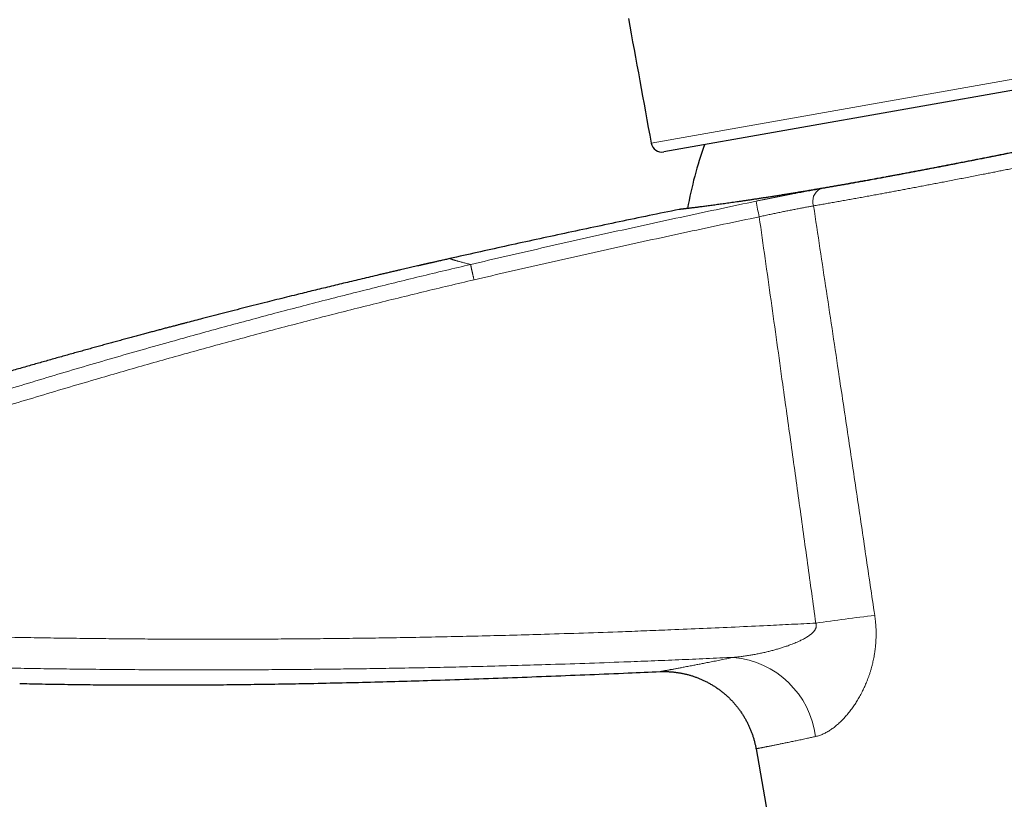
# Model space of a CAD drawing. Header units: millimetres. Extents: x 8 to 541, y 12 to 452.
# Tile 2 of 24: x 60 to 124, y 367 to 417. Entities that reach past the tile are written whole.
import ezdxf

# ---------------------------------------------------------------- set-up
doc = ezdxf.new("R2010")
doc.units = ezdxf.units.MM

msp = doc.modelspace()

# ---------------------------------------------------------------- linework, layer by layer
at = {"color": 7, "linetype": 'Continuous', "lineweight": 30}
for p, q in [((149.357, 416.671), (101.738, 408.275)), ((102.725, 404.577), (102.726, 404.577)), ((107.662, 369.954), (122.472, 285.964))]:
    msp.add_line(p, q, dxfattribs=at)
at = {"color": 252, "linetype": 'Continuous', "lineweight": 0}
msp.add_line((100.928, 408.838), (125.427, 413.158), dxfattribs=at)
at = {"color": 7, "linetype": 'Continuous', "lineweight": 30}
for centre, radius, start, end in [((5018.743, 1311.668), 5000, 190.309429, 190.402735), ((101.617, 408.964), 0.7, 190.40273, 280), ((127.691, 400.338), 24.8, 160.20527, 170.0116)]:
    msp.add_arc(centre, radius, start, end, dxfattribs=at)
at = {"color": 252, "linetype": 'Continuous', "lineweight": 0}
for centre, radius, start, end in [((112.224, 405.106), 0.916, 120.64942, 198.89946), ((120.935, 407.099), 13.404, 188.53379, 192.90137), ((135.388, 210.375), 169.342, 96.81703, 98.10867), ((105.677, 369.992), 5.857, 7.34289, 84.67045)]:
    msp.add_arc(centre, radius, start, end, dxfattribs=at)
at = {"color": 7, "linetype": 'Continuous', "lineweight": 30}
for points, knots in [([(149.657, 413.105), (149.657, 413.104), (149.656, 413.104), (149.647, 413.103), (149.633, 413.1), (149.613, 413.097), (149.588, 413.093), (149.557, 413.088), (149.52, 413.082), (149.479, 413.075), (149.435, 413.067), (149.387, 413.059), (149.335, 413.051), (149.279, 413.041), (149.218, 413.031), (149.152, 413.02), (149.081, 413.008), (149.004, 412.995), (148.923, 412.981), (148.837, 412.967), (148.747, 412.951), (148.659, 412.936), (148.576, 412.922), (148.497, 412.909), (148.416, 412.895), (148.321, 412.879), (148.21, 412.86), (148.081, 412.838), (147.948, 412.815), (147.809, 412.791), (147.664, 412.766), (147.515, 412.74), (147.36, 412.713), (147.205, 412.687), (147.052, 412.66), (146.9, 412.633), (146.744, 412.606), (146.584, 412.578), (146.419, 412.549), (146.25, 412.519), (146.075, 412.488), (145.895, 412.457), (145.711, 412.424), (145.522, 412.39), (145.33, 412.356), (145.149, 412.324), (144.98, 412.293), (144.825, 412.265), (144.668, 412.237), (144.477, 412.203), (144.251, 412.162), (143.987, 412.114), (143.717, 412.065), (143.444, 412.015), (143.169, 411.964), (142.891, 411.913), (142.609, 411.861), (142.321, 411.808), (142.028, 411.753), (141.731, 411.698), (141.428, 411.641), (141.126, 411.584), (140.824, 411.527), (140.522, 411.47), (140.217, 411.412), (139.907, 411.354), (139.594, 411.294), (139.276, 411.233), (138.955, 411.172), (138.623, 411.108), (138.282, 411.042), (137.93, 410.974), (137.574, 410.905), (137.218, 410.836), (136.862, 410.767), (136.506, 410.697), (136.147, 410.627), (135.784, 410.556), (135.419, 410.484), (135.05, 410.411), (134.679, 410.338), (134.31, 410.265), (133.945, 410.193), (133.583, 410.121), (133.218, 410.048), (132.852, 409.976), (132.483, 409.902), (132.112, 409.828), (131.74, 409.754), (131.373, 409.68), (131.012, 409.608), (130.657, 409.537), (130.302, 409.466), (129.944, 409.394), (129.586, 409.322), (129.226, 409.25), (128.865, 409.178), (128.501, 409.105), (128.135, 409.031), (127.765, 408.957), (127.394, 408.883), (127.023, 408.808), (126.652, 408.734), (126.279, 408.659), (125.907, 408.585), (125.547, 408.513), (125.199, 408.444), (124.864, 408.377), (124.529, 408.31), (124.194, 408.243), (123.859, 408.177), (123.516, 408.109), (123.165, 408.039), (122.806, 407.968), (122.448, 407.898), (122.091, 407.827), (121.734, 407.757), (121.377, 407.687), (121.022, 407.618), (120.68, 407.551), (120.351, 407.488), (120.036, 407.426), (119.721, 407.366), (119.407, 407.305), (119.095, 407.245), (118.782, 407.185), (118.467, 407.125), (118.152, 407.065), (117.838, 407.006), (117.525, 406.947), (117.214, 406.888), (116.929, 406.835), (116.67, 406.786), (116.437, 406.743), (116.204, 406.7), (115.927, 406.648), (115.606, 406.589), (115.243, 406.523), (114.883, 406.457), (114.529, 406.393), (114.182, 406.331), (113.841, 406.27), (113.504, 406.21), (113.171, 406.151), (112.84, 406.093), (112.513, 406.036), (112.189, 405.98), (111.874, 405.926), (111.568, 405.874), (111.27, 405.823), (110.976, 405.774), (110.685, 405.725), (110.399, 405.678), (110.116, 405.631), (109.837, 405.585), (109.557, 405.54), (109.277, 405.495), (108.995, 405.45), (108.719, 405.406), (108.451, 405.364), (108.19, 405.324), (107.936, 405.285), (107.688, 405.247), (107.445, 405.21), (107.207, 405.175), (106.974, 405.14), (106.746, 405.106), (106.528, 405.075), (106.318, 405.044), (106.116, 405.015), (105.92, 404.987), (105.728, 404.961), (105.542, 404.935), (105.362, 404.91), (105.187, 404.886), (105.013, 404.862), (104.841, 404.839), (104.672, 404.817), (104.509, 404.795), (104.354, 404.775), (104.204, 404.756), (104.065, 404.738), (103.934, 404.721), (103.813, 404.706), (103.698, 404.692), (103.589, 404.678), (103.486, 404.666), (103.39, 404.654), (103.302, 404.643), (103.22, 404.634), (103.144, 404.625), (103.074, 404.616), (103.011, 404.609), (102.954, 404.602), (102.903, 404.597), (102.861, 404.592), (102.827, 404.588), (102.8, 404.585), (102.777, 404.582), (102.758, 404.58), (102.744, 404.579), (102.733, 404.578), (102.727, 404.577), (102.726, 404.577), (102.725, 404.577)], [0, 0, 0, 0, 0.004925, 0.009851, 0.014776, 0.019701, 0.024645, 0.02959, 0.034535, 0.039479, 0.043915, 0.048352, 0.052789, 0.057234, 0.061678, 0.066123, 0.070674, 0.075225, 0.079776, 0.084335, 0.088894, 0.093454, 0.096934, 0.100414, 0.103896, 0.107378, 0.112303, 0.117229, 0.122154, 0.127079, 0.132023, 0.136968, 0.141913, 0.146857, 0.151293, 0.15573, 0.160167, 0.164612, 0.169056, 0.173501, 0.178052, 0.182603, 0.187154, 0.191713, 0.196272, 0.200832, 0.204312, 0.207792, 0.211274, 0.214756, 0.220311, 0.225865, 0.231426, 0.236988, 0.242399, 0.247812, 0.253225, 0.258637, 0.264074, 0.269512, 0.27495, 0.280387, 0.285593, 0.290799, 0.296006, 0.301211, 0.30644, 0.311669, 0.316898, 0.322126, 0.327679, 0.333231, 0.338791, 0.34435, 0.34976, 0.355171, 0.360582, 0.365992, 0.371427, 0.376863, 0.382299, 0.387735, 0.392938, 0.398143, 0.403348, 0.408551, 0.413778, 0.419005, 0.424232, 0.429458, 0.434383, 0.439308, 0.444234, 0.449159, 0.454103, 0.459047, 0.463992, 0.468936, 0.473983, 0.479031, 0.484079, 0.489127, 0.494194, 0.499263, 0.504332, 0.509399, 0.513967, 0.518535, 0.523102, 0.527678, 0.532254, 0.53683, 0.541758, 0.546686, 0.551614, 0.556541, 0.561488, 0.566435, 0.571382, 0.576328, 0.580767, 0.585206, 0.589645, 0.594092, 0.598539, 0.602986, 0.607539, 0.612092, 0.616646, 0.621207, 0.625769, 0.630331, 0.633814, 0.637296, 0.64078, 0.644264, 0.649815, 0.655367, 0.660926, 0.666484, 0.671893, 0.677303, 0.682713, 0.688122, 0.693557, 0.698992, 0.704427, 0.709862, 0.715065, 0.720269, 0.725473, 0.730676, 0.735902, 0.741129, 0.746355, 0.751581, 0.757129, 0.762676, 0.768231, 0.773785, 0.779191, 0.784596, 0.790002, 0.795408, 0.800838, 0.806269, 0.8117, 0.81713, 0.822329, 0.827529, 0.832729, 0.837928, 0.843149, 0.848371, 0.853593, 0.858814, 0.864433, 0.870053, 0.875673, 0.881308, 0.886943, 0.892578, 0.897883, 0.903188, 0.908493, 0.913811, 0.91913, 0.924448, 0.929654, 0.934861, 0.940067, 0.945273, 0.950502, 0.955731, 0.96096, 0.966188, 0.970407, 0.974626, 0.978848, 0.98307, 0.987301, 0.991532, 0.995766, 1, 1, 1, 1]), ([(102.725, 404.577), (101.44, 404.313), (98.909, 403.793), (95.172, 403.001), (91.545, 402.216), (89.165, 401.685), (87.992, 401.423)], [0, 0, 0, 0, 0.261169, 0.514534, 0.760632, 1, 1, 1, 1]), ([(87.992, 401.423), (87.944, 401.412), (87.849, 401.39), (87.711, 401.359), (87.579, 401.329), (87.454, 401.301), (87.335, 401.274), (87.223, 401.249), (87.117, 401.225), (87.018, 401.203), (86.926, 401.182), (86.84, 401.162), (86.76, 401.144), (86.688, 401.127), (86.621, 401.112), (86.561, 401.099), (86.508, 401.086), (86.461, 401.076), (86.421, 401.067), (86.388, 401.059), (86.361, 401.053), (86.34, 401.048), (86.324, 401.044), (86.311, 401.041), (86.298, 401.038), (86.277, 401.034), (86.247, 401.027), (86.206, 401.017), (86.16, 401.007), (86.109, 400.995), (86.052, 400.982), (85.991, 400.968), (85.888, 400.944), (85.742, 400.911), (85.56, 400.869), (85.378, 400.827), (85.197, 400.786), (85.011, 400.742), (84.806, 400.695), (84.582, 400.643), (84.338, 400.586), (84.086, 400.528), (83.829, 400.467), (83.57, 400.407), (83.215, 400.323), (82.766, 400.217), (82.225, 400.089), (81.691, 399.962), (81.165, 399.836), (80.646, 399.711), (80.133, 399.588), (79.628, 399.465), (79.13, 399.344), (78.637, 399.223), (78.098, 399.09), (77.512, 398.945), (76.88, 398.788), (76.226, 398.625), (75.548, 398.454), (74.848, 398.277), (74.155, 398.101), (73.468, 397.925), (72.787, 397.749), (72.171, 397.59), (71.617, 397.445), (71.225, 397.343), (70.933, 397.266), (70.741, 397.216), (70.545, 397.164), (70.332, 397.108), (70.099, 397.046), (69.847, 396.98), (69.587, 396.911), (69.32, 396.84), (69.045, 396.767), (68.76, 396.69), (68.463, 396.611), (68.155, 396.528), (67.839, 396.443), (67.515, 396.356), (67.183, 396.266), (66.843, 396.174), (66.506, 396.082), (66.171, 395.991), (65.839, 395.9), (65.5, 395.807), (65.154, 395.712), (64.802, 395.615), (64.444, 395.515), (64.079, 395.414), (63.707, 395.311), (63.329, 395.205), (62.944, 395.097), (62.552, 394.987), (62.162, 394.877), (61.773, 394.767), (61.386, 394.657), (60.993, 394.546), (60.594, 394.432), (60.182, 394.314), (59.754, 394.191), (59.312, 394.063), (58.864, 393.934), (58.409, 393.802), (57.947, 393.667), (57.488, 393.533), (57.032, 393.399), (56.579, 393.266), (56.12, 393.13), (55.656, 392.992), (55.186, 392.852), (54.71, 392.71), (54.228, 392.565), (53.74, 392.419), (53.247, 392.27), (52.751, 392.119), (52.252, 391.967), (51.751, 391.814), (51.245, 391.659), (50.719, 391.497), (50.173, 391.328), (49.607, 391.152), (49.035, 390.974), (48.457, 390.793), (47.872, 390.609), (47.292, 390.426), (46.718, 390.244), (46.149, 390.062), (45.575, 389.879), (44.995, 389.692), (44.409, 389.503), (43.818, 389.312), (43.221, 389.117), (42.618, 388.92), (42.01, 388.721), (41.4, 388.52), (40.789, 388.317), (40.175, 388.113), (39.556, 387.906), (38.928, 387.695), (38.291, 387.481), (37.644, 387.262), (36.992, 387.04), (36.335, 386.815), (35.676, 386.589), (35.015, 386.361), (34.353, 386.132), (33.686, 385.9), (32.971, 385.649), (32.206, 385.381), (31.391, 385.093), (30.569, 384.8), (29.739, 384.504), (29.021, 384.246), (28.58, 384.086), (28.417, 384.028)], [0, 0, 0, 0, 0.002391, 0.004675, 0.00685, 0.008918, 0.010877, 0.012729, 0.014472, 0.016108, 0.017635, 0.019055, 0.020366, 0.02157, 0.022665, 0.023653, 0.024533, 0.025304, 0.025968, 0.026524, 0.026971, 0.027311, 0.027543, 0.027744, 0.027963, 0.028202, 0.028782, 0.029451, 0.030211, 0.03106, 0.031999, 0.033026, 0.034093, 0.037106, 0.040237, 0.043132, 0.046119, 0.049201, 0.052375, 0.056276, 0.060309, 0.064475, 0.068763, 0.073059, 0.07733, 0.086397, 0.095347, 0.104181, 0.112898, 0.121499, 0.129984, 0.138353, 0.146605, 0.154766, 0.162881, 0.173438, 0.183917, 0.194318, 0.206042, 0.217666, 0.229188, 0.240609, 0.25193, 0.26315, 0.271379, 0.279552, 0.282748, 0.285938, 0.289184, 0.292518, 0.296599, 0.300803, 0.30513, 0.30958, 0.314153, 0.318848, 0.323854, 0.328992, 0.334262, 0.339665, 0.345201, 0.350869, 0.356669, 0.362103, 0.367648, 0.373304, 0.379072, 0.384951, 0.390941, 0.397043, 0.403256, 0.40958, 0.416016, 0.422563, 0.429221, 0.435601, 0.44208, 0.448658, 0.455335, 0.462111, 0.469406, 0.476812, 0.48433, 0.491958, 0.499699, 0.50755, 0.515055, 0.522659, 0.530362, 0.538164, 0.546065, 0.554064, 0.562163, 0.570361, 0.578658, 0.587054, 0.595396, 0.603833, 0.612367, 0.620995, 0.630421, 0.639957, 0.649605, 0.659364, 0.669235, 0.679217, 0.688731, 0.698343, 0.708055, 0.717865, 0.727775, 0.737784, 0.747891, 0.758098, 0.768403, 0.778808, 0.789123, 0.799533, 0.810039, 0.820641, 0.831534, 0.842525, 0.853615, 0.864805, 0.876093, 0.887277, 0.898556, 0.90993, 0.9214, 0.935179, 0.949093, 0.963143, 0.977328, 0.991649, 1, 1, 1, 1]), ([(60.367, 374.147), (60.783, 374.138), (61.744, 374.116), (63.25, 374.091), (64.885, 374.071), (66.52, 374.057), (68.198, 374.049), (69.92, 374.049), (71.686, 374.055), (73.452, 374.068), (75.217, 374.088), (76.983, 374.113), (78.853, 374.146), (80.829, 374.188), (82.91, 374.238), (84.99, 374.295), (87.203, 374.362), (89.548, 374.439), (92.024, 374.527), (94.501, 374.62), (96.978, 374.719), (99.311, 374.814), (100.818, 374.878), (101.499, 374.907)], [0, 0, 0, 0, 0.0303247, 0.0700701, 0.109812, 0.1495512, 0.1892886, 0.2321992, 0.2751091, 0.3180191, 0.3609297, 0.4038414, 0.4467545, 0.4973331, 0.5479145, 0.5984991, 0.6490869, 0.7093148, 0.7695473, 0.829784, 0.8900244, 0.950268, 1, 1, 1, 1]), ([(101.496, 374.907), (101.511, 374.907), (101.558, 374.909), (101.638, 374.911), (101.737, 374.913), (101.836, 374.912), (101.936, 374.91), (102.037, 374.906), (102.137, 374.9), (102.238, 374.893), (102.339, 374.884), (102.439, 374.873), (102.54, 374.861), (102.64, 374.847), (102.741, 374.831), (102.841, 374.813), (102.941, 374.794), (103.04, 374.773), (103.139, 374.75), (103.238, 374.726), (103.337, 374.7), (103.435, 374.672), (103.533, 374.643), (103.63, 374.612), (103.726, 374.579), (103.823, 374.545), (103.918, 374.509), (104.013, 374.471), (104.107, 374.432), (104.201, 374.391), (104.297, 374.347), (104.396, 374.299), (104.498, 374.248), (104.598, 374.195), (104.698, 374.141), (104.796, 374.084), (104.893, 374.026), (104.988, 373.966), (105.082, 373.905), (105.175, 373.841), (105.267, 373.777), (105.357, 373.71), (105.446, 373.642), (105.533, 373.572), (105.619, 373.501), (105.704, 373.429), (105.787, 373.355), (105.869, 373.279), (105.949, 373.202), (106.028, 373.124), (106.105, 373.044), (106.18, 372.963), (106.254, 372.881), (106.327, 372.797), (106.397, 372.712), (106.466, 372.626), (106.534, 372.539), (106.6, 372.451), (106.664, 372.361), (106.726, 372.271), (106.787, 372.179), (106.846, 372.086), (106.903, 371.993), (106.958, 371.898), (107.012, 371.803), (107.064, 371.706), (107.114, 371.609), (107.162, 371.511), (107.208, 371.412), (107.253, 371.313), (107.296, 371.212), (107.336, 371.111), (107.375, 371.01), (107.413, 370.907), (107.448, 370.804), (107.481, 370.701), (107.513, 370.597), (107.542, 370.493), (107.57, 370.388), (107.595, 370.282), (107.619, 370.177), (107.641, 370.071), (107.655, 369.996), (107.662, 369.958), (107.662, 369.954)], [0, 0, 0, 0, 0.005033, 0.016389, 0.027846, 0.039376, 0.05096, 0.062587, 0.074246, 0.085931, 0.097638, 0.109362, 0.121101, 0.132852, 0.144614, 0.156385, 0.168163, 0.179949, 0.191741, 0.203538, 0.21534, 0.227146, 0.238956, 0.25077, 0.262587, 0.274407, 0.286229, 0.298054, 0.309881, 0.32171, 0.33354, 0.346708, 0.359886, 0.373037, 0.386163, 0.399264, 0.412342, 0.425398, 0.438433, 0.451447, 0.464443, 0.47742, 0.49038, 0.503323, 0.516249, 0.52916, 0.542055, 0.554936, 0.567803, 0.580656, 0.593495, 0.606322, 0.619136, 0.631938, 0.644728, 0.657506, 0.670273, 0.683029, 0.695774, 0.708509, 0.721232, 0.733946, 0.74665, 0.759343, 0.772027, 0.784702, 0.797367, 0.810023, 0.82267, 0.835307, 0.847936, 0.860556, 0.873167, 0.885769, 0.898363, 0.910949, 0.923526, 0.936094, 0.948655, 0.961207, 0.97375, 0.986286, 0.998813, 1, 1, 1, 1])]:
    msp.add_open_spline(points, degree=3, knots=knots, dxfattribs=at)
at = {"color": 252, "linetype": 'Continuous', "lineweight": 0}
for points, knots in [([(111.757, 405.894), (111.864, 405.912), (112.078, 405.949), (112.403, 406.005), (112.732, 406.063), (113.066, 406.121), (113.404, 406.181), (113.747, 406.242), (114.093, 406.304), (114.443, 406.367), (114.796, 406.431), (115.154, 406.496), (115.516, 406.562), (115.886, 406.631), (116.265, 406.701), (116.653, 406.773), (117.044, 406.846), (117.42, 406.917), (117.781, 406.985), (118.126, 407.051), (118.473, 407.117), (118.822, 407.184), (119.174, 407.252), (119.528, 407.32), (119.883, 407.388), (120.242, 407.458), (120.606, 407.529), (120.975, 407.601), (121.344, 407.673), (121.716, 407.746), (122.088, 407.819), (122.422, 407.885), (122.717, 407.943), (122.972, 407.994), (123.228, 408.045), (123.519, 408.102), (123.846, 408.167), (124.209, 408.24), (124.573, 408.312), (124.937, 408.385), (125.303, 408.458), (125.668, 408.531), (126.034, 408.604), (126.388, 408.675), (126.729, 408.744), (127.057, 408.809), (127.385, 408.875), (127.713, 408.941), (128.041, 409.007), (128.372, 409.074), (128.704, 409.14), (129.039, 409.208), (129.373, 409.275), (129.706, 409.342), (130.04, 409.409), (130.346, 409.47), (130.625, 409.526), (130.878, 409.577), (131.13, 409.627), (131.416, 409.685), (131.737, 409.749), (132.091, 409.82), (132.443, 409.89), (132.794, 409.96), (133.144, 410.03), (133.493, 410.099), (133.84, 410.168), (134.175, 410.235), (134.496, 410.298), (134.805, 410.36), (135.113, 410.42), (135.418, 410.481), (135.723, 410.541), (136.04, 410.603), (136.369, 410.667), (136.71, 410.734), (137.048, 410.8), (137.384, 410.866), (137.717, 410.93), (138.048, 410.994), (138.376, 411.058), (138.697, 411.12), (139.009, 411.18), (139.314, 411.238), (139.616, 411.296), (139.916, 411.353), (140.212, 411.41), (140.505, 411.465), (140.795, 411.52), (141.072, 411.572), (141.336, 411.622), (141.587, 411.669), (141.835, 411.715), (142.08, 411.761), (142.323, 411.806), (142.564, 411.851), (142.804, 411.895), (143.043, 411.939), (143.278, 411.983), (143.509, 412.025), (143.738, 412.067), (143.945, 412.105), (144.132, 412.139), (144.299, 412.169), (144.464, 412.199), (144.64, 412.231), (144.828, 412.265), (145.026, 412.3), (145.22, 412.335), (145.411, 412.369), (145.598, 412.403), (145.791, 412.437), (145.987, 412.472), (146.187, 412.507), (146.382, 412.542), (146.573, 412.575), (146.759, 412.608), (146.939, 412.64), (147.115, 412.67), (147.287, 412.7), (147.454, 412.729), (147.618, 412.757), (147.775, 412.785), (147.928, 412.811), (148.074, 412.836), (148.216, 412.86), (148.351, 412.884), (148.484, 412.906), (148.588, 412.924), (148.646, 412.934), (148.663, 412.937)], [0, 0, 0, 0, 0.008895, 0.017792, 0.026689, 0.035584, 0.044522, 0.053461, 0.062399, 0.071337, 0.080315, 0.089294, 0.098283, 0.107272, 0.116674, 0.126075, 0.135489, 0.144903, 0.153042, 0.161182, 0.169321, 0.17746, 0.185631, 0.193803, 0.201975, 0.210145, 0.218514, 0.226882, 0.235251, 0.243639, 0.252027, 0.260415, 0.26612, 0.271825, 0.277533, 0.28324, 0.291313, 0.299387, 0.307461, 0.315535, 0.323639, 0.331744, 0.339849, 0.347953, 0.355226, 0.362499, 0.369772, 0.377057, 0.384343, 0.391628, 0.399087, 0.406547, 0.414006, 0.421479, 0.428953, 0.436426, 0.44213, 0.447834, 0.453541, 0.459248, 0.467324, 0.475401, 0.483477, 0.491553, 0.49966, 0.507767, 0.515875, 0.523982, 0.531309, 0.538636, 0.545963, 0.553303, 0.560643, 0.567983, 0.576379, 0.584777, 0.593174, 0.60157, 0.610001, 0.618432, 0.626864, 0.635295, 0.643373, 0.651451, 0.659529, 0.667606, 0.675714, 0.683824, 0.691933, 0.700041, 0.707317, 0.714593, 0.721869, 0.729158, 0.736447, 0.743736, 0.751198, 0.75866, 0.766123, 0.773599, 0.781075, 0.788551, 0.794258, 0.799964, 0.805673, 0.811382, 0.818551, 0.825719, 0.832888, 0.840068, 0.847249, 0.85443, 0.862618, 0.870807, 0.878996, 0.887183, 0.895404, 0.903625, 0.911846, 0.920067, 0.92846, 0.936854, 0.945249, 0.953642, 0.96207, 0.9705, 0.978929, 0.987358, 0.996455, 1, 1, 1, 1]), ([(150.964, 412.318), (150.964, 412.318), (150.963, 412.317), (150.955, 412.316), (150.943, 412.314), (150.925, 412.311), (150.898, 412.307), (150.86, 412.3), (150.813, 412.293), (150.759, 412.283), (150.695, 412.273), (150.63, 412.262), (150.563, 412.251), (150.498, 412.24), (150.429, 412.228), (150.354, 412.215), (150.275, 412.202), (150.19, 412.188), (150.101, 412.173), (150.007, 412.157), (149.907, 412.14), (149.801, 412.122), (149.691, 412.103), (149.578, 412.084), (149.462, 412.064), (149.345, 412.044), (149.224, 412.023), (149.088, 412), (148.935, 411.973), (148.764, 411.944), (148.586, 411.913), (148.402, 411.881), (148.211, 411.848), (148.02, 411.815), (147.83, 411.781), (147.642, 411.748), (147.449, 411.714), (147.251, 411.68), (147.048, 411.644), (146.843, 411.607), (146.638, 411.571), (146.433, 411.534), (146.223, 411.497), (146.009, 411.458), (145.79, 411.419), (145.554, 411.377), (145.301, 411.331), (145.028, 411.281), (144.75, 411.231), (144.466, 411.179), (144.176, 411.126), (143.881, 411.071), (143.58, 411.016), (143.278, 410.96), (142.974, 410.904), (142.669, 410.847), (142.36, 410.789), (142.046, 410.731), (141.727, 410.671), (141.403, 410.61), (141.076, 410.548), (140.746, 410.485), (140.415, 410.422), (140.082, 410.359), (139.745, 410.294), (139.399, 410.228), (139.045, 410.16), (138.681, 410.09), (138.314, 410.019), (137.943, 409.947), (137.568, 409.874), (137.189, 409.801), (136.807, 409.726), (136.426, 409.652), (136.047, 409.577), (135.67, 409.503), (135.289, 409.429), (134.906, 409.353), (134.52, 409.277), (134.132, 409.2), (133.741, 409.123), (133.35, 409.045), (132.961, 408.968), (132.572, 408.891), (132.181, 408.813), (131.777, 408.732), (131.358, 408.649), (130.925, 408.562), (130.49, 408.476), (130.054, 408.388), (129.615, 408.301), (129.175, 408.213), (128.734, 408.124), (128.306, 408.039), (127.891, 407.956), (127.491, 407.876), (127.09, 407.796), (126.688, 407.716), (126.286, 407.635), (125.883, 407.555), (125.48, 407.475), (125.085, 407.397), (124.7, 407.32), (124.322, 407.245), (123.945, 407.17), (123.584, 407.099), (123.239, 407.031), (122.909, 406.966), (122.58, 406.901), (122.222, 406.831), (121.837, 406.755), (121.425, 406.675), (121.014, 406.595), (120.604, 406.515), (120.196, 406.436), (119.802, 406.36), (119.425, 406.287), (119.062, 406.217), (118.701, 406.148), (118.342, 406.08), (117.984, 406.012), (117.635, 405.946), (117.294, 405.881), (116.962, 405.819), (116.631, 405.757), (116.303, 405.696), (115.976, 405.635), (115.634, 405.572), (115.276, 405.506), (114.904, 405.438), (114.534, 405.371), (114.168, 405.304), (113.804, 405.239), (113.444, 405.175), (113.087, 405.111), (112.733, 405.049), (112.383, 404.987), (112.037, 404.927), (111.695, 404.867), (111.47, 404.829), (111.358, 404.81)], [0, 0, 0, 0, 0.0062323, 0.0124646, 0.0187017, 0.0249388, 0.0332214, 0.0415048, 0.0497874, 0.0580957, 0.0664046, 0.0747128, 0.081035, 0.0873577, 0.0936805, 0.1000026, 0.106345, 0.112688, 0.1190309, 0.1253733, 0.1318488, 0.1383242, 0.1448051, 0.151286, 0.1573658, 0.1634457, 0.16953, 0.1756143, 0.1832897, 0.1909656, 0.1986409, 0.2063366, 0.2140329, 0.2217285, 0.2286466, 0.235565, 0.242483, 0.2494159, 0.2563492, 0.2632821, 0.269824, 0.2763663, 0.2829083, 0.2894628, 0.2960177, 0.3025722, 0.3102812, 0.3179914, 0.3257016, 0.3334106, 0.3411564, 0.3489034, 0.3566504, 0.3643962, 0.3718769, 0.3793586, 0.3868403, 0.394321, 0.4018352, 0.4093505, 0.4168659, 0.4243801, 0.4317428, 0.4391054, 0.446476, 0.4538466, 0.4615529, 0.4692603, 0.4769677, 0.484674, 0.4924171, 0.5001612, 0.5079054, 0.5156485, 0.5231263, 0.5306052, 0.5380841, 0.545562, 0.5530733, 0.5605858, 0.5680982, 0.5756096, 0.5829693, 0.590329, 0.5976966, 0.6050643, 0.6131361, 0.6212092, 0.6292823, 0.6373541, 0.6454681, 0.6535835, 0.6616988, 0.6698128, 0.6771511, 0.6844905, 0.6918298, 0.6991681, 0.7065381, 0.7139091, 0.7212801, 0.7286501, 0.7355688, 0.7424875, 0.7494128, 0.7563381, 0.7624209, 0.7685038, 0.774591, 0.7806783, 0.7883575, 0.7960372, 0.8037163, 0.8114158, 0.8191159, 0.8268154, 0.8337371, 0.8406591, 0.8475808, 0.8545173, 0.8614543, 0.8683909, 0.8749364, 0.8814824, 0.8880279, 0.8945862, 0.9011447, 0.9077029, 0.9153562, 0.9230101, 0.9306635, 0.938337, 0.9460111, 0.9536847, 0.9613934, 0.9691027, 0.9768114, 0.9845407, 0.9922706, 1, 1, 1, 1]), ([(107.679, 405.11), (107.751, 405.125), (107.895, 405.156), (108.112, 405.2), (108.328, 405.245), (108.543, 405.289), (108.759, 405.332), (108.976, 405.376), (109.193, 405.419), (109.409, 405.461), (109.623, 405.503), (109.832, 405.543), (110.038, 405.582), (110.239, 405.62), (110.437, 405.657), (110.632, 405.693), (110.827, 405.729), (111.019, 405.764), (111.21, 405.798), (111.396, 405.831), (111.579, 405.863), (111.698, 405.884), (111.757, 405.894)], [0, 0, 0, 0, 0.049419, 0.098875, 0.148343, 0.197799, 0.247218, 0.297926, 0.348673, 0.399434, 0.450182, 0.500889, 0.550133, 0.599414, 0.648707, 0.697988, 0.747232, 0.797759, 0.848326, 0.898906, 0.949473, 1, 1, 1, 1]), ([(89.335, 401.047), (90.097, 401.225), (91.622, 401.581), (93.911, 402.105), (96.202, 402.622), (98.494, 403.133), (100.788, 403.637), (103.084, 404.134), (105.38, 404.626), (106.912, 404.949), (107.679, 405.11)], [0, 0, 0, 0, 0.1249887, 0.2499774, 0.374971, 0.4999646, 0.6249715, 0.7499784, 0.8749892, 1, 1, 1, 1]), ([(111.358, 404.81), (111.317, 404.802), (111.235, 404.787), (111.109, 404.764), (110.98, 404.741), (110.849, 404.717), (110.716, 404.691), (110.58, 404.666), (110.441, 404.639), (110.299, 404.612), (110.155, 404.584), (110.009, 404.555), (109.861, 404.525), (109.713, 404.496), (109.566, 404.466), (109.418, 404.436), (109.269, 404.405), (109.119, 404.374), (108.967, 404.343), (108.814, 404.31), (108.659, 404.278), (108.502, 404.244), (108.345, 404.21), (108.186, 404.176), (108.027, 404.141), (107.921, 404.118), (107.868, 404.106)], [0, 0, 0, 0, 0.0409342, 0.0818754, 0.1228095, 0.1639993, 0.2051962, 0.246386, 0.2883768, 0.3303752, 0.372366, 0.4146321, 0.456906, 0.4991721, 0.5402412, 0.5813173, 0.6223864, 0.6637122, 0.7050452, 0.746371, 0.7885016, 0.8306399, 0.8727705, 0.9151777, 0.9575927, 1, 1, 1, 1]), ([(111.358, 404.81), (111.633, 402.982), (112.184, 399.326), (112.924, 394.394), (113.579, 390.012), (114.15, 386.181), (114.719, 382.351), (115.098, 379.797), (115.287, 378.52)], [0, 0, 0, 0, 0.2086029, 0.4172061, 0.5629044, 0.7086028, 0.8543014, 1, 1, 1, 1]), ([(107.868, 404.106), (107.104, 403.946), (105.574, 403.625), (103.28, 403.135), (100.988, 402.64), (98.697, 402.138), (96.408, 401.629), (94.12, 401.114), (91.834, 400.591), (90.311, 400.237), (89.549, 400.06)], [0, 0, 0, 0, 0.124989, 0.249981, 0.374972, 0.499972, 0.624972, 0.74998, 0.874989, 1, 1, 1, 1]), ([(111.502, 378.024), (111.326, 379.302), (110.974, 381.857), (110.444, 385.691), (109.912, 389.524), (109.306, 393.871), (108.626, 398.732), (108.121, 402.315), (107.868, 404.106)], [0, 0, 0, 0, 0.1469482, 0.2938965, 0.4408451, 0.5877938, 0.7938968, 1, 1, 1, 1]), ([(32.514, 383.84), (33.128, 384.068), (34.358, 384.525), (36.207, 385.201), (38.058, 385.87), (39.911, 386.531), (41.768, 387.185), (43.628, 387.83), (45.49, 388.469), (47.356, 389.099), (49.223, 389.722), (51.092, 390.336), (52.963, 390.942), (54.834, 391.54), (56.708, 392.13), (58.585, 392.713), (60.464, 393.287), (62.346, 393.854), (64.23, 394.413), (66.117, 394.964), (68.006, 395.507), (69.803, 396.016), (71.508, 396.491), (73.12, 396.935), (74.735, 397.372), (76.35, 397.804), (77.968, 398.23), (79.586, 398.65), (81.207, 399.064), (82.829, 399.472), (84.453, 399.875), (86.078, 400.272), (87.706, 400.663), (88.792, 400.92), (89.335, 401.047), (89.335, 401.047)], [0, 0, 0, 0, 0.033126, 0.066252, 0.099378, 0.132504, 0.16563, 0.19877, 0.231911, 0.265051, 0.298192, 0.331332, 0.364402, 0.397472, 0.430542, 0.463613, 0.496682, 0.529767, 0.562852, 0.595937, 0.629021, 0.662106, 0.690256, 0.718406, 0.746556, 0.774706, 0.802859, 0.831013, 0.859159, 0.887305, 0.915479, 0.943652, 0.971826, 0.999999, 1, 1, 1, 1]), ([(89.335, 401.047), (89.289, 401.058), (89.197, 401.08), (89.068, 401.111), (88.946, 401.142), (88.832, 401.172), (88.724, 401.2), (88.626, 401.227), (88.537, 401.252), (88.456, 401.275), (88.381, 401.297), (88.313, 401.318), (88.251, 401.337), (88.196, 401.354), (88.148, 401.369), (88.106, 401.383), (88.07, 401.395), (88.042, 401.405), (88.019, 401.413), (88.004, 401.418), (87.994, 401.422), (87.993, 401.422), (87.992, 401.423)], [0, 0, 0, 0, 0.052265, 0.10453, 0.156795, 0.20906, 0.261326, 0.313591, 0.36287, 0.412149, 0.461429, 0.510708, 0.559988, 0.609268, 0.658548, 0.707829, 0.75711, 0.806391, 0.854793, 0.903195, 0.951597, 1, 1, 1, 1]), ([(89.335, 401.047), (89.335, 401.045), (89.335, 401.04), (89.337, 401.026), (89.34, 401.007), (89.345, 400.982), (89.351, 400.952), (89.357, 400.918), (89.366, 400.878), (89.375, 400.834), (89.385, 400.785), (89.396, 400.733), (89.409, 400.677), (89.422, 400.617), (89.436, 400.554), (89.451, 400.489), (89.466, 400.421), (89.482, 400.351), (89.498, 400.279), (89.515, 400.207), (89.532, 400.134), (89.543, 400.085), (89.549, 400.06)], [0, 0, 0, 0, 0.05, 0.1, 0.15, 0.2, 0.2500001, 0.3000001, 0.3500001, 0.4000001, 0.4500001, 0.5000001, 0.5500001, 0.6000001, 0.6500001, 0.7000001, 0.7500001, 0.8, 0.85, 0.9, 0.95, 1, 1, 1, 1]), ([(89.549, 400.06), (89.008, 399.933), (87.925, 399.678), (86.303, 399.289), (84.682, 398.894), (83.062, 398.494), (81.444, 398.087), (79.827, 397.675), (78.211, 397.256), (76.596, 396.832), (74.984, 396.402), (73.372, 395.966), (71.762, 395.524), (70.165, 395.08), (68.582, 394.633), (67.011, 394.184), (65.337, 393.699), (63.561, 393.177), (61.682, 392.616), (59.805, 392.048), (57.931, 391.471), (56.163, 390.92), (54.501, 390.394), (52.944, 389.896), (51.389, 389.392), (49.834, 388.882), (48.281, 388.367), (46.729, 387.847), (45.179, 387.321), (43.631, 386.79), (42.084, 386.254), (40.539, 385.712), (38.996, 385.165), (37.455, 384.612), (35.916, 384.054), (34.378, 383.492), (33.354, 383.112), (32.843, 382.922)], [0, 0, 0, 0, 0.0281457, 0.0562915, 0.0844372, 0.1125863, 0.1407354, 0.1688845, 0.1970436, 0.2252027, 0.2533618, 0.2815242, 0.3096867, 0.3378491, 0.3654059, 0.3929629, 0.4205197, 0.4535968, 0.4866742, 0.5197519, 0.5528293, 0.5859064, 0.6134783, 0.6410503, 0.6686223, 0.6962297, 0.7238373, 0.7514447, 0.7790551, 0.8066656, 0.834276, 0.8618952, 0.8895145, 0.9171337, 0.9447558, 0.9723779, 1, 1, 1, 1]), ([(115.287, 378.52), (115.298, 378.446), (115.319, 378.297), (115.342, 378.074), (115.36, 377.85), (115.371, 377.627), (115.376, 377.404), (115.375, 377.183), (115.368, 376.961), (115.355, 376.739), (115.335, 376.519), (115.31, 376.3), (115.279, 376.082), (115.245, 375.884), (115.21, 375.704), (115.176, 375.544), (115.136, 375.375), (115.089, 375.195), (115.036, 375.008), (114.978, 374.823), (114.917, 374.641), (114.856, 374.471), (114.795, 374.313), (114.735, 374.166), (114.673, 374.022), (114.609, 373.88), (114.543, 373.739), (114.471, 373.596), (114.395, 373.448), (114.313, 373.299), (114.228, 373.153), (114.145, 373.015), (114.064, 372.887), (113.985, 372.766), (113.899, 372.641), (113.808, 372.514), (113.71, 372.383), (113.61, 372.257), (113.512, 372.138), (113.415, 372.027), (113.32, 371.922), (113.221, 371.818), (113.116, 371.713), (113.007, 371.61), (112.897, 371.511), (112.785, 371.417), (112.673, 371.329), (112.561, 371.245), (112.447, 371.167), (112.331, 371.093), (112.214, 371.025), (112.096, 370.962), (111.977, 370.906), (111.856, 370.854), (111.734, 370.809), (111.609, 370.77), (111.527, 370.751), (111.486, 370.741)], [0, 0, 0, 0, 0.019615, 0.039292, 0.058969, 0.07871, 0.098219, 0.117729, 0.137481, 0.157246, 0.177011, 0.196764, 0.216772, 0.236779, 0.251865, 0.266953, 0.282039, 0.300384, 0.31874, 0.337101, 0.355459, 0.373805, 0.389299, 0.404796, 0.42029, 0.435886, 0.451483, 0.467079, 0.484749, 0.502425, 0.520101, 0.537771, 0.553398, 0.569027, 0.584655, 0.602999, 0.62135, 0.639701, 0.658045, 0.674858, 0.691674, 0.708487, 0.727304, 0.746122, 0.765024, 0.78393, 0.802831, 0.821677, 0.840523, 0.859912, 0.879305, 0.898693, 0.918486, 0.938279, 0.958851, 0.979428, 1, 1, 1, 1]), ([(38.965, 377.874), (39.521, 377.844), (40.633, 377.783), (42.302, 377.699), (43.971, 377.62), (45.64, 377.546), (47.309, 377.477), (48.979, 377.413), (50.649, 377.354), (52.319, 377.299), (53.989, 377.249), (55.66, 377.204), (57.331, 377.163), (59.002, 377.127), (60.672, 377.095), (62.342, 377.067), (64.013, 377.044), (65.683, 377.025), (67.354, 377.009), (69.025, 376.998), (70.696, 376.991), (72.367, 376.988), (74.038, 376.989), (75.709, 376.994), (77.38, 377.003), (79.051, 377.016), (80.721, 377.032), (82.392, 377.053), (84.173, 377.079), (86.067, 377.112), (88.071, 377.152), (90.075, 377.198), (92.08, 377.249), (94.251, 377.311), (96.589, 377.384), (98.776, 377.46), (100.645, 377.53), (102.369, 377.598), (104.265, 377.677), (106.333, 377.769), (108.229, 377.858), (109.952, 377.944), (110.985, 377.997), (111.502, 378.024)], [0, 0, 0, 0, 0.023021, 0.046042, 0.069064, 0.092087, 0.11511, 0.138133, 0.161162, 0.184191, 0.20722, 0.23025, 0.25328, 0.276311, 0.299331, 0.322351, 0.345371, 0.368393, 0.391415, 0.414436, 0.437461, 0.460487, 0.483512, 0.506539, 0.529565, 0.552592, 0.57561, 0.598629, 0.621647, 0.649273, 0.676898, 0.704524, 0.73215, 0.759775, 0.794311, 0.828847, 0.85024, 0.871633, 0.900159, 0.928684, 0.95721, 0.978605, 1, 1, 1, 1]), ([(106.221, 375.824), (106.313, 375.832), (106.496, 375.85), (106.772, 375.883), (107.048, 375.921), (107.324, 375.965), (107.602, 376.014), (107.879, 376.069), (108.157, 376.128), (108.424, 376.191), (108.681, 376.256), (108.927, 376.322), (109.172, 376.393), (109.417, 376.47), (109.661, 376.551), (109.877, 376.63), (110.065, 376.702), (110.225, 376.768), (110.369, 376.831), (110.495, 376.89), (110.605, 376.944), (110.713, 377), (110.821, 377.06), (110.927, 377.123), (111.02, 377.183), (111.099, 377.239), (111.166, 377.289), (111.223, 377.337), (111.272, 377.38), (111.313, 377.42), (111.352, 377.461), (111.389, 377.504), (111.424, 377.55), (111.456, 377.598), (111.484, 377.648), (111.506, 377.7), (111.522, 377.75), (111.531, 377.795), (111.535, 377.835), (111.536, 377.871), (111.533, 377.906), (111.527, 377.944), (111.518, 377.984), (111.507, 378.011), (111.502, 378.024)], [0, 0, 0, 0, 0.046796, 0.093592, 0.140467, 0.187343, 0.234442, 0.28154, 0.328706, 0.375872, 0.417883, 0.459894, 0.501962, 0.544029, 0.586323, 0.628617, 0.656893, 0.685171, 0.713445, 0.733342, 0.753238, 0.773175, 0.79311, 0.813257, 0.833403, 0.846937, 0.860474, 0.874005, 0.883146, 0.8923, 0.901499, 0.910719, 0.919863, 0.929046, 0.938388, 0.94781, 0.955828, 0.963935, 0.969462, 0.975092, 0.980721, 0.986459, 0.993229, 1, 1, 1, 1]), ([(106.221, 375.824), (105.634, 375.797), (104.459, 375.743), (102.696, 375.667), (100.934, 375.595), (98.922, 375.517), (96.66, 375.437), (94.317, 375.361), (92.141, 375.298), (90.132, 375.245), (88.122, 375.197), (86.113, 375.155), (84.215, 375.121), (82.429, 375.093), (80.754, 375.071), (79.079, 375.053), (77.404, 375.038), (75.729, 375.028), (73.943, 375.021), (72.044, 375.019), (70.034, 375.023), (68.024, 375.032), (66.014, 375.047), (64.116, 375.067), (62.329, 375.09), (60.654, 375.117), (58.979, 375.147), (57.304, 375.182), (55.628, 375.221), (53.953, 375.265), (52.278, 375.314), (50.603, 375.367), (48.928, 375.424), (47.254, 375.487), (45.579, 375.555), (43.905, 375.628), (42.23, 375.706), (40.556, 375.789), (39.44, 375.849), (38.882, 375.879)], [0, 0, 0, 0, 0.026187, 0.052373, 0.07856, 0.104748, 0.142032, 0.179316, 0.209147, 0.238978, 0.268809, 0.29864, 0.328471, 0.353333, 0.378195, 0.403057, 0.427918, 0.452779, 0.47764, 0.507477, 0.537315, 0.567152, 0.59699, 0.626827, 0.651695, 0.676563, 0.701431, 0.726307, 0.751182, 0.776059, 0.800936, 0.825812, 0.850688, 0.875564, 0.900449, 0.925333, 0.950218, 0.975109, 1, 1, 1, 1]), ([(101.499, 374.907), (101.499, 374.907), (101.498, 374.907), (101.502, 374.907), (101.511, 374.909), (101.527, 374.912), (101.548, 374.916), (101.575, 374.921), (101.608, 374.927), (101.647, 374.934), (101.692, 374.942), (101.744, 374.952), (101.803, 374.963), (101.867, 374.975), (101.937, 374.988), (102.008, 375.001), (102.077, 375.014), (102.144, 375.027), (102.214, 375.04), (102.294, 375.055), (102.386, 375.072), (102.491, 375.092), (102.603, 375.113), (102.72, 375.136), (102.843, 375.159), (102.976, 375.184), (103.12, 375.212), (103.276, 375.242), (103.438, 375.273), (103.592, 375.303), (103.736, 375.331), (103.867, 375.356), (104.001, 375.383), (104.14, 375.41), (104.282, 375.438), (104.435, 375.468), (104.599, 375.5), (104.775, 375.535), (104.956, 375.57), (105.142, 375.607), (105.332, 375.645), (105.517, 375.682), (105.696, 375.718), (105.867, 375.752), (106.042, 375.787), (106.162, 375.812), (106.221, 375.824)], [0, 0, 0, 0, 0.000083, 0.027663, 0.052357, 0.077053, 0.101747, 0.126486, 0.151227, 0.175966, 0.201358, 0.226752, 0.252144, 0.277586, 0.303029, 0.328471, 0.347905, 0.367339, 0.386783, 0.406226, 0.431153, 0.45608, 0.481006, 0.505981, 0.530956, 0.555931, 0.583352, 0.610773, 0.638223, 0.665673, 0.685623, 0.705573, 0.725523, 0.745499, 0.765476, 0.785452, 0.808302, 0.831153, 0.854004, 0.876895, 0.899787, 0.922678, 0.942003, 0.961328, 0.980664, 1, 1, 1, 1]), ([(111.486, 370.741), (111.441, 370.731), (111.351, 370.711), (111.219, 370.682), (111.089, 370.654), (110.947, 370.623), (110.794, 370.59), (110.631, 370.555), (110.473, 370.521), (110.318, 370.488), (110.167, 370.457), (110.02, 370.426), (109.876, 370.396), (109.737, 370.367), (109.602, 370.339), (109.471, 370.312), (109.345, 370.286), (109.222, 370.261), (109.102, 370.237), (108.986, 370.213), (108.875, 370.191), (108.768, 370.169), (108.667, 370.149), (108.577, 370.131), (108.499, 370.116), (108.431, 370.103), (108.366, 370.09), (108.297, 370.076), (108.226, 370.063), (108.155, 370.049), (108.088, 370.036), (108.025, 370.023), (107.968, 370.012), (107.915, 370.002), (107.868, 369.993), (107.824, 369.985), (107.784, 369.977), (107.748, 369.97), (107.719, 369.965), (107.696, 369.96), (107.678, 369.957), (107.667, 369.955), (107.663, 369.954), (107.662, 369.954), (107.664, 369.954), (107.664, 369.954)], [0, 0, 0, 0, 0.017952, 0.035904, 0.053864, 0.071823, 0.095774, 0.119726, 0.143677, 0.167669, 0.191663, 0.215655, 0.239831, 0.264008, 0.288184, 0.312402, 0.336622, 0.36084, 0.385676, 0.410514, 0.43535, 0.460232, 0.485115, 0.509998, 0.528992, 0.547986, 0.56699, 0.585993, 0.610646, 0.6353, 0.659955, 0.684608, 0.70934, 0.734075, 0.75881, 0.783542, 0.810725, 0.83791, 0.865093, 0.892336, 0.919581, 0.946825, 0.971658, 0.996492, 1, 1, 1, 1])]:
    msp.add_open_spline(points, degree=3, knots=knots, dxfattribs=at)

doc.saveas('drawing.dxf')
